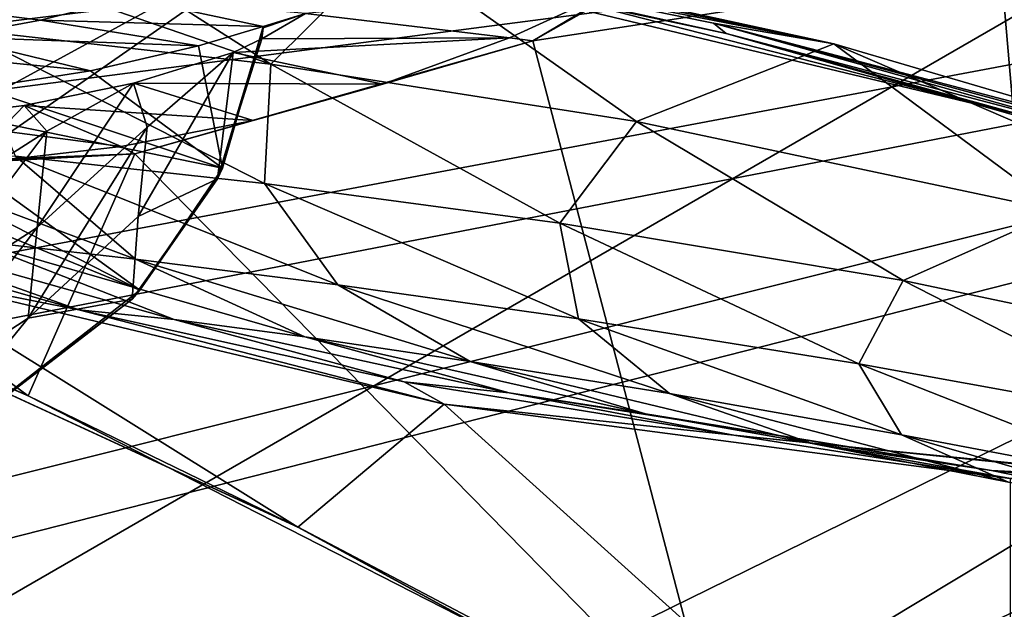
# Model space of a CAD drawing. Header units: metres. Extents: x -1004 to 0, y -808 to 0.
# Tile 38 of 124: x -711 to -653, y -115 to -81. Entities that reach past the tile are written whole.
import ezdxf

# ---------------------------------------------------------------- set-up
doc = ezdxf.new("R2010")
doc.units = ezdxf.units.M

msp = doc.modelspace()

# ---------------------------------------------------------------- linework, layer by layer
at = {"layer": 'top'}
for points in [[(-680.822693, -82.096756, 664.253174), (-670.037964, -123.145065, 663.178101), (-531.962463, -59.26767, 664.851257)], [(-659.932678, -70.278816, 664.562744), (-680.822693, -82.096756, 664.253174), (-531.962463, -59.26767, 664.851257)], [(-670.037964, -123.145065, 663.178101), (-631.364441, -146.148254, 662.575684), (-531.962463, -59.26767, 664.851257)], [(-652.923584, -86.288589, 224.602814), (-679.312012, -79.51873, 217.640656), (-654.932617, -62.904243, 216.257507)], [(-652.923584, -86.288589, 224.602814), (-654.932617, -62.904243, 216.257507), (-629.193848, -68.938919, 224.104462)], [(-680.822693, -82.096756, 664.253174), (-659.932678, -70.278816, 664.562744), (-675.033691, -78.648476, 673.609558)], [(-730.940857, -71.413528, 437.901276), (-696.018616, -83.450539, 409.128235), (-713.999695, -81.421814, 437.928101)], [(-730.940857, -71.413528, 437.901276), (-712.102844, -73.188377, 409.17572), (-696.018616, -83.450539, 409.128235)], [(-712.102844, -73.188377, 409.17572), (-689.171509, -76.639206, 380.886658), (-696.018616, -83.450539, 409.128235)], [(-693.50885, -76.367935, 317.038696), (-663.349731, -82.262161, 355.030396), (-694.578979, -75.794319, 375.03183)], [(-663.349731, -82.262161, 355.030396), (-689.171509, -76.639206, 380.886658), (-694.578979, -75.794319, 375.03183)], [(-663.349731, -82.262161, 355.030396), (-693.50885, -76.367935, 317.038696), (-670.326172, -81.068336, 317.038666)], [(-670.326172, -81.068336, 317.038666), (-693.50885, -76.367935, 317.038696), (-669.603027, -81.661865, 259.044739)], [(-693.50885, -76.367935, 317.038696), (-692.806763, -76.714981, 259.044769), (-669.603027, -81.661865, 259.044739)], [(-696.018616, -83.450539, 409.128235), (-689.171509, -76.639206, 380.886658), (-674.804321, -86.762527, 381.351013)], [(-669.603027, -81.661865, 259.044739), (-692.806763, -76.714981, 259.044769), (-652.923584, -86.288589, 224.602814)], [(-692.806763, -76.714981, 259.044769), (-679.312012, -79.51873, 217.640656), (-652.923584, -86.288589, 224.602814)], [(-689.171509, -76.639206, 380.886658), (-663.349731, -82.262161, 355.030396), (-674.804321, -86.762527, 381.351013)], [(-682.165405, -81.912262, 673.609558), (-675.033691, -78.648476, 673.609558), (-694.005981, -80.509483, 761.215332)], [(-682.165405, -81.912262, 673.609558), (-680.822693, -82.096756, 664.253174), (-675.033691, -78.648476, 673.609558)], [(-709.394348, -80.896973, 849.121765), (-704.240601, -79.588448, 849.03479), (-717.326111, -79.903069, 937.137939)], [(-709.394348, -80.896973, 849.121765), (-717.326111, -79.903069, 937.137939), (-714.626892, -81.867577, 849.210571)], [(-709.394348, -80.896973, 849.121765), (-696.466248, -81.265472, 762.480103), (-704.240601, -79.588448, 849.03479)], [(-696.466248, -81.265472, 762.480103), (-694.005981, -80.509483, 761.215332), (-704.240601, -79.588448, 849.03479)], [(-696.474365, -81.336952, 761.236267), (-696.547485, -81.979836, 750.049561), (-694.005981, -80.509483, 761.215332)], [(-694.005981, -80.509483, 761.215332), (-696.547485, -81.979836, 750.049561), (-682.165405, -81.912262, 673.609558)], [(-696.466248, -81.265472, 762.480103), (-696.474365, -81.336952, 761.236267), (-694.005981, -80.509483, 761.215332)], [(-714.626892, -81.867577, 849.210571), (-700.224609, -82.38092, 762.441345), (-709.394348, -80.896973, 849.121765)], [(-700.224609, -82.38092, 762.441345), (-696.466248, -81.265472, 762.480103), (-709.394348, -80.896973, 849.121765)], [(-634.918335, -90.626564, 331.907074), (-670.326172, -81.068336, 317.038666), (-647.446167, -87.074768, 317.038666)], [(-647.446167, -87.074768, 317.038666), (-670.326172, -81.068336, 317.038666), (-647.031433, -87.603516, 288.041077)], [(-670.326172, -81.068336, 317.038666), (-669.603027, -81.661865, 259.044739), (-647.031433, -87.603516, 288.041077)], [(-634.918335, -90.626564, 331.907074), (-663.349731, -82.262161, 355.030396), (-670.326172, -81.068336, 317.038666)], [(-713.999695, -81.421814, 437.928101), (-696.018616, -83.450539, 409.128235), (-696.383179, -90.372345, 437.956116)], [(-710.850525, -88.784164, 467.736572), (-713.999695, -81.421814, 437.928101), (-696.383179, -90.372345, 437.956116)], [(-696.466248, -81.265472, 762.480103), (-700.224609, -82.38092, 762.441345), (-698.818848, -89.475624, 762.260071)], [(-696.547485, -81.979836, 750.049561), (-696.474365, -81.336952, 761.236267), (-699.126038, -90.103569, 750.049561)], [(-696.474365, -81.336952, 761.236267), (-698.818848, -89.475624, 762.260071), (-699.126038, -90.103569, 750.049561)], [(-696.474365, -81.336952, 761.236267), (-696.466248, -81.265472, 762.480103), (-698.818848, -89.475624, 762.260071)], [(-647.031433, -87.603516, 288.041077), (-669.603027, -81.661865, 259.044739), (-646.734009, -87.974144, 259.044708)], [(-669.603027, -81.661865, 259.044739), (-646.578308, -88.18129, 230.050766), (-646.734009, -87.974144, 259.044708)], [(-652.923584, -86.288589, 224.602814), (-646.578308, -88.18129, 230.050766), (-669.603027, -81.661865, 259.044739)], [(-719.914917, -82.49633, 849.300781), (-706.489563, -83.840004, 762.387085), (-714.626892, -81.867577, 849.210571)], [(-706.489563, -83.840004, 762.387085), (-700.224609, -82.38092, 762.441345), (-714.626892, -81.867577, 849.210571)], [(-670.037964, -123.145065, 663.178101), (-680.822693, -82.096756, 664.253174), (-703.909302, -88.649727, 664.081543)], [(-703.909302, -88.649727, 664.081543), (-680.822693, -82.096756, 664.253174), (-697.044495, -86.70517, 673.609558)], [(-696.547485, -81.979836, 750.049561), (-699.126038, -90.103569, 750.049561), (-698.20166, -82.774887, 744.390808)], [(-689.515137, -84.601166, 673.609558), (-682.165405, -81.912262, 673.609558), (-698.20166, -82.774887, 744.390808)], [(-682.165405, -81.912262, 673.609558), (-696.547485, -81.979836, 750.049561), (-698.20166, -82.774887, 744.390808)], [(-697.044495, -86.70517, 673.609558), (-680.822693, -82.096756, 664.253174), (-689.515137, -84.601166, 673.609558)], [(-680.822693, -82.096756, 664.253174), (-682.165405, -81.912262, 673.609558), (-689.515137, -84.601166, 673.609558)], [(-674.804321, -86.762527, 381.351013), (-663.349731, -82.262161, 355.030396), (-650.246704, -91.971535, 355.041077)], [(-663.349731, -82.262161, 355.030396), (-622.386597, -99.928566, 331.017609), (-650.246704, -91.971535, 355.041077)], [(-663.349731, -82.262161, 355.030396), (-634.918335, -90.626564, 331.907074), (-622.386597, -99.928566, 331.017609)], [(-712.807495, -84.818954, 762.345276), (-706.489563, -83.840004, 762.387085), (-719.914917, -82.49633, 849.300781)], [(-700.224609, -82.38092, 762.441345), (-706.489563, -83.840004, 762.387085), (-698.818848, -89.475624, 762.260071)], [(-698.20166, -82.774887, 744.390808), (-704.000977, -84.550552, 737.911804), (-689.515137, -84.601166, 673.609558)], [(-703.199646, -87.092628, 741.054993), (-704.000977, -84.550552, 737.911804), (-698.20166, -82.774887, 744.390808)], [(-699.126038, -90.103569, 750.049561), (-703.714905, -92.290161, 745.398132), (-698.20166, -82.774887, 744.390808)], [(-698.20166, -82.774887, 744.390808), (-703.714905, -92.290161, 745.398132), (-703.199646, -87.092628, 741.054993)], [(-698.818848, -89.475624, 762.260071), (-706.489563, -83.840004, 762.387085), (-712.807495, -84.818954, 762.345276)], [(-696.018616, -83.450539, 409.128235), (-679.260498, -92.67411, 409.080048), (-696.383179, -90.372345, 437.956116)], [(-679.260498, -92.67411, 409.080048), (-696.018616, -83.450539, 409.128235), (-674.804321, -86.762527, 381.351013)], [(-704.000977, -84.550552, 737.911804), (-710.345093, -85.850342, 733.578613), (-697.044495, -86.70517, 673.609558)], [(-710.345093, -85.850342, 733.578613), (-704.000977, -84.550552, 737.911804), (-709.027405, -87.331459, 735.668945)], [(-709.582214, -92.928329, 740.087158), (-704.000977, -84.550552, 737.911804), (-703.199646, -87.092628, 741.054993)], [(-704.000977, -84.550552, 737.911804), (-709.582214, -92.928329, 740.087158), (-709.027405, -87.331459, 735.668945)], [(-704.000977, -84.550552, 737.911804), (-697.044495, -86.70517, 673.609558), (-689.515137, -84.601166, 673.609558)], [(-751.418335, -84.825981, 664.181641), (-710.112427, -102.678787, 663.714111), (-727.893005, -89.576523, 664.057251)], [(-710.112427, -102.678787, 663.714111), (-751.418335, -84.825981, 664.181641), (-737.193665, -90.619217, 646.197327)], [(-717.090942, -107.082413, 761.754089), (-703.619019, -96.563766, 762.062988), (-731.953186, -84.952026, 762.292297)], [(-731.953186, -84.952026, 762.292297), (-703.619019, -96.563766, 762.062988), (-725.576111, -85.358589, 762.298218)], [(-698.818848, -89.475624, 762.260071), (-712.807495, -84.818954, 762.345276), (-719.182434, -85.322884, 762.315674)], [(-703.619019, -96.563766, 762.062988), (-719.182434, -85.322884, 762.315674), (-725.576111, -85.358589, 762.298218)], [(-703.619019, -96.563766, 762.062988), (-698.818848, -89.475624, 762.260071), (-719.182434, -85.322884, 762.315674)], [(-704.708679, -88.214264, 673.609558), (-710.345093, -85.850342, 733.578613), (-716.815125, -86.628883, 730.174866)], [(-716.815125, -86.628883, 730.174866), (-710.345093, -85.850342, 733.578613), (-716.13324, -91.872025, 734.477661)], [(-710.345093, -85.850342, 733.578613), (-709.027405, -87.331459, 735.668945), (-716.13324, -91.872025, 734.477661)], [(-710.345093, -85.850342, 733.578613), (-704.708679, -88.214264, 673.609558), (-697.044495, -86.70517, 673.609558)], [(-712.461975, -89.119698, 673.609558), (-704.708679, -88.214264, 673.609558), (-716.815125, -86.628883, 730.174866)], [(-704.708679, -88.214264, 673.609558), (-703.909302, -88.649727, 664.081543), (-697.044495, -86.70517, 673.609558)], [(-659.318787, -96.001366, 381.313934), (-679.260498, -92.67411, 409.080048), (-674.804321, -86.762527, 381.351013)], [(-674.804321, -86.762527, 381.351013), (-650.246704, -91.971535, 355.041077), (-659.318787, -96.001366, 381.313934)], [(-716.13324, -91.872025, 734.477661), (-709.027405, -87.331459, 735.668945), (-716.695435, -97.543243, 739.291138)], [(-709.027405, -87.331459, 735.668945), (-709.582214, -92.928329, 740.087158), (-716.695435, -97.543243, 739.291138)], [(-710.102844, -98.180084, 744.916382), (-709.582214, -92.928329, 740.087158), (-703.199646, -87.092628, 741.054993)], [(-703.714905, -92.290161, 745.398132), (-710.102844, -98.180084, 744.916382), (-703.199646, -87.092628, 741.054993)], [(-703.873169, -94.762337, 498.702423), (-713.418884, -93.667999, 530.252136), (-722.810791, -87.703781, 498.352325)], [(-722.810791, -87.703781, 498.352325), (-710.850525, -88.784164, 467.736572), (-703.873169, -94.762337, 498.702423)], [(-703.909302, -88.649727, 664.081543), (-704.708679, -88.214264, 673.609558), (-712.461975, -89.119698, 673.609558)], [(-710.112427, -102.678787, 663.714111), (-703.909302, -88.649727, 664.081543), (-727.893005, -89.576523, 664.057251)], [(-727.893005, -89.576523, 664.057251), (-703.909302, -88.649727, 664.081543), (-720.25946, -89.417747, 673.609558)], [(-720.25946, -89.417747, 673.609558), (-703.909302, -88.649727, 664.081543), (-712.461975, -89.119698, 673.609558)], [(-703.873169, -94.762337, 498.702423), (-710.850525, -88.784164, 467.736572), (-692.130371, -96.237717, 467.916718)], [(-692.130371, -96.237717, 467.916718), (-710.850525, -88.784164, 467.736572), (-696.383179, -90.372345, 437.956116)], [(-710.112427, -102.678787, 663.714111), (-670.037964, -123.145065, 663.178101), (-703.909302, -88.649727, 664.081543)], [(-699.126038, -90.103569, 750.049561), (-698.818848, -89.475624, 762.260071), (-703.619019, -96.563766, 762.062988)], [(-704.063965, -97.074326, 750.049561), (-699.126038, -90.103569, 750.049561), (-703.619019, -96.563766, 762.062988)], [(-699.126038, -90.103569, 750.049561), (-704.063965, -97.074326, 750.049561), (-703.714905, -92.290161, 745.398132)], [(-737.193665, -90.619217, 646.197327), (-737.196838, -90.619446, 628.364868), (-694.430115, -110.304489, 645.939514)], [(-737.196838, -90.619446, 628.364868), (-694.446411, -110.296303, 628.364868), (-694.430115, -110.304489, 645.939514)], [(-718.199829, -95.502716, 628.36499), (-694.446411, -110.296303, 628.364868), (-737.196838, -90.619446, 628.364868)], [(-694.430115, -110.304489, 645.939514), (-710.112427, -102.678787, 663.714111), (-737.193665, -90.619217, 646.197327)], [(-696.383179, -90.372345, 437.956116), (-679.260498, -92.67411, 409.080048), (-678.164673, -98.225899, 437.984161)], [(-678.164673, -98.225899, 437.984161), (-692.130371, -96.237717, 467.916718), (-696.383179, -90.372345, 437.956116)], [(-650.246704, -91.971535, 355.041077), (-636.494324, -100.810738, 355.049286), (-659.318787, -96.001366, 381.313934)], [(-707.174194, -97.692383, 595.523315), (-718.199829, -95.502716, 628.36499), (-725.743347, -92.432007, 595.253418)], [(-707.174194, -97.692383, 595.523315), (-725.743347, -92.432007, 595.253418), (-720.734253, -92.890022, 562.479553)], [(-704.063965, -97.074326, 750.049561), (-710.102844, -98.180084, 744.916382), (-703.714905, -92.290161, 745.398132)], [(-720.734253, -92.890022, 562.479553), (-713.418884, -93.667999, 530.252136), (-701.639648, -98.259323, 562.918457)], [(-701.639648, -98.259323, 562.918457), (-707.174194, -97.692383, 595.523315), (-720.734253, -92.890022, 562.479553)], [(-717.22052, -102.839584, 744.520203), (-709.582214, -92.928329, 740.087158), (-710.102844, -98.180084, 744.916382)], [(-716.695435, -97.543243, 739.291138), (-709.582214, -92.928329, 740.087158), (-717.22052, -102.839584, 744.520203)], [(-679.260498, -92.67411, 409.080048), (-661.89801, -100.827148, 409.03186), (-678.164673, -98.225899, 437.984161)], [(-661.89801, -100.827148, 409.03186), (-679.260498, -92.67411, 409.080048), (-659.318787, -96.001366, 381.313934)], [(-713.418884, -93.667999, 530.252136), (-694.042847, -99.266647, 530.710449), (-701.639648, -98.259323, 562.918457)], [(-694.042847, -99.266647, 530.710449), (-713.418884, -93.667999, 530.252136), (-703.873169, -94.762337, 498.702423)], [(-684.445374, -100.685081, 499.052521), (-703.873169, -94.762337, 498.702423), (-692.130371, -96.237717, 467.916718)], [(-684.445374, -100.685081, 499.052521), (-694.042847, -99.266647, 530.710449), (-703.873169, -94.762337, 498.702423)], [(-718.199829, -95.502716, 628.36499), (-685.96875, -103.176041, 628.364929), (-694.446411, -110.296303, 628.364868)], [(-707.174194, -97.692383, 595.523315), (-685.96875, -103.176041, 628.364929), (-718.199829, -95.502716, 628.36499)], [(-704.063965, -97.074326, 750.049561), (-703.619019, -96.563766, 762.062988), (-717.090942, -107.082413, 761.754089)], [(-672.895813, -102.54882, 468.096893), (-692.130371, -96.237717, 467.916718), (-678.164673, -98.225899, 437.984161)], [(-672.895813, -102.54882, 468.096893), (-684.445374, -100.685081, 499.052521), (-692.130371, -96.237717, 467.916718)], [(-643.241394, -104.215828, 381.276855), (-661.89801, -100.827148, 409.03186), (-659.318787, -96.001366, 381.313934)], [(-659.318787, -96.001366, 381.313934), (-636.494324, -100.810738, 355.049286), (-643.241394, -104.215828, 381.276855)], [(-717.632446, -107.408997, 750.049561), (-704.063965, -97.074326, 750.049561), (-717.090942, -107.082413, 761.754089)], [(-704.063965, -97.074326, 750.049561), (-717.632446, -107.408997, 750.049561), (-710.102844, -98.180084, 744.916382)], [(-701.639648, -98.259323, 562.918457), (-688.288696, -101.875107, 595.793213), (-707.174194, -97.692383, 595.523315)], [(-688.288696, -101.875107, 595.793213), (-685.96875, -103.176041, 628.364929), (-707.174194, -97.692383, 595.523315)], [(-717.632446, -107.408997, 750.049561), (-717.22052, -102.839584, 744.520203), (-710.102844, -98.180084, 744.916382)], [(-694.042847, -99.266647, 530.710449), (-682.191223, -102.514626, 563.357361), (-701.639648, -98.259323, 562.918457)], [(-682.191223, -102.514626, 563.357361), (-688.288696, -101.875107, 595.793213), (-701.639648, -98.259323, 562.918457)], [(-678.164673, -98.225899, 437.984161), (-661.89801, -100.827148, 409.03186), (-659.417236, -104.945175, 438.012207)], [(-659.417236, -104.945175, 438.012207), (-672.895813, -102.54882, 468.096893), (-678.164673, -98.225899, 437.984161)], [(-684.445374, -100.685081, 499.052521), (-674.278809, -103.721153, 531.168823), (-694.042847, -99.266647, 530.710449)], [(-674.278809, -103.721153, 531.168823), (-682.191223, -102.514626, 563.357361), (-694.042847, -99.266647, 530.710449)], [(-672.895813, -102.54882, 468.096893), (-664.600403, -105.44278, 499.402649), (-684.445374, -100.685081, 499.052521)], [(-664.600403, -105.44278, 499.402649), (-674.278809, -103.721153, 531.168823), (-684.445374, -100.685081, 499.052521)], [(-661.89801, -100.827148, 409.03186), (-644.003357, -107.871841, 408.983673), (-659.417236, -104.945175, 438.012207)], [(-644.003357, -107.871841, 408.983673), (-661.89801, -100.827148, 409.03186), (-643.241394, -104.215828, 381.276855)], [(-669.151733, -104.963043, 596.06311), (-685.96875, -103.176041, 628.364929), (-688.288696, -101.875107, 595.793213)], [(-669.151733, -104.963043, 596.06311), (-688.288696, -101.875107, 595.793213), (-682.191223, -102.514626, 563.357361)], [(-670.037964, -123.145065, 663.178101), (-710.112427, -102.678787, 663.714111), (-694.430115, -110.304489, 645.939514)], [(-662.457703, -105.636093, 563.796265), (-682.191223, -102.514626, 563.357361), (-674.278809, -103.721153, 531.168823)], [(-662.457703, -105.636093, 563.796265), (-669.151733, -104.963043, 596.06311), (-682.191223, -102.514626, 563.357361)], [(-659.417236, -104.945175, 438.012207), (-653.221741, -107.68634, 468.277069), (-672.895813, -102.54882, 468.096893)], [(-653.221741, -107.68634, 468.277069), (-664.600403, -105.44278, 499.402649), (-672.895813, -102.54882, 468.096893)], [(-685.96875, -103.176041, 628.364929), (-653.125732, -132.790131, 628.36499), (-694.446411, -110.296303, 628.364868)], [(-685.96875, -103.176041, 628.364929), (-653.117859, -107.485107, 628.364929), (-653.125732, -132.790131, 628.36499)], [(-653.117859, -107.485107, 628.364929), (-685.96875, -103.176041, 628.364929), (-669.151733, -104.963043, 596.06311)], [(-654.198914, -107.009155, 531.627197), (-674.278809, -103.721153, 531.168823), (-664.600403, -105.44278, 499.402649)], [(-654.198914, -107.009155, 531.627197), (-662.457703, -105.636093, 563.796265), (-674.278809, -103.721153, 531.168823)], [(-649.828857, -106.942963, 596.333008), (-653.117859, -107.485107, 628.364929), (-669.151733, -104.963043, 596.06311)], [(-649.828857, -106.942963, 596.333008), (-669.151733, -104.963043, 596.06311), (-662.457703, -105.636093, 563.796265)], [(-644.003357, -107.871841, 408.983673), (-640.216064, -110.497765, 438.040222), (-659.417236, -104.945175, 438.012207)], [(-640.216064, -110.497765, 438.040222), (-653.221741, -107.68634, 468.277069), (-659.417236, -104.945175, 438.012207)], [(-644.413147, -109.010918, 499.752747), (-654.198914, -107.009155, 531.627197), (-664.600403, -105.44278, 499.402649)], [(-664.600403, -105.44278, 499.402649), (-653.221741, -107.68634, 468.277069), (-644.413147, -109.010918, 499.752747)], [(-642.508728, -107.608116, 564.235168), (-662.457703, -105.636093, 563.796265), (-654.198914, -107.009155, 531.627197)], [(-642.508728, -107.608116, 564.235168), (-649.828857, -106.942963, 596.333008), (-662.457703, -105.636093, 563.796265)], [(-633.876587, -109.112877, 532.085571), (-654.198914, -107.009155, 531.627197), (-644.413147, -109.010918, 499.752747)], [(-633.876587, -109.112877, 532.085571), (-642.508728, -107.608116, 564.235168), (-654.198914, -107.009155, 531.627197)], [(-694.430115, -110.304489, 645.939514), (-694.446411, -110.296303, 628.364868), (-653.125732, -132.790131, 628.36499)], [(-653.125732, -132.790131, 628.36499), (-670.037964, -123.145065, 663.178101), (-694.430115, -110.304489, 645.939514)]]:
    msp.add_3dface(points, dxfattribs=at)
at = {"layer": 'top0123413'}
for points in [[(-787.024658, -763.271118, 90), (-994.037292, -10, 90), (-533.424561, -638.481384, 90)], [(-994.037292, -10, 90), (-526.238708, -632.856445, 90), (-533.424561, -638.481384, 90)], [(-10, -10, 90), (-502.018646, -625.846375, 90), (-994.037292, -10, 90)], [(-502.018646, -625.846375, 90), (-510.034576, -626.560547, 90), (-994.037292, -10, 90)], [(-994.037292, -10, 90), (-510.034576, -626.560547, 90), (-518.256042, -628.853394, 90)], [(-518.256042, -628.853394, 90), (-526.238708, -632.856445, 90), (-994.037292, -10, 90)], [(-693.123474, -74.838211, 118.716751), (-742.780518, -72.276802, 118.761467), (-936.402649, -207.471207, 116.401634)], [(-938.29071, -245.358398, 115.740311), (-646.118347, -76.727219, 118.683784), (-693.123474, -74.838211, 118.716751)], [(-938.29071, -245.358398, 115.740311), (-693.123474, -74.838211, 118.716751), (-936.402649, -207.471207, 116.401634)], [(-597.805054, -78.120209, 118.65947), (-646.118347, -76.727219, 118.683784), (-938.29071, -245.358398, 115.740311)], [(-939.738831, -283.879303, 115.067932), (-940.71405, -322.342346, 114.396553), (-597.805054, -78.120209, 118.65947)], [(-940.71405, -322.342346, 114.396553), (-513.875122, -606.131226, 109.443001), (-597.805054, -78.120209, 118.65947)], [(-939.738831, -283.879303, 115.067932), (-597.805054, -78.120209, 118.65947), (-938.29071, -245.358398, 115.740311)]]:
    msp.add_3dface(points, dxfattribs=at)
at = {"layer": 'top0123414'}
for points in [[(-942.545349, -80.833534, 2094.340576), (-932.125671, -108.299606, 2112.649414), (-502.018646, -55.05748, 2077.158447)], [(-502.018646, -55.05748, 2077.158447), (-932.125671, -108.299606, 2112.649414), (-918.452148, -133.331024, 2129.335449)], [(-918.452148, -133.331024, 2129.335449), (-901.793396, -155.042709, 2143.80835), (-502.018646, -55.05748, 2077.158447)], [(-901.793396, -155.042709, 2143.80835), (-820.791748, -194.333847, 2169.999756), (-502.018646, -55.05748, 2077.158447)], [(-502.018646, -55.05748, 2077.158447), (-820.791748, -194.333847, 2169.999756), (-502.018646, -194.333847, 2169.999756)], [(-502.018646, -57.672649, 2075.415039), (-939.278992, -86.006744, 2094.30249), (-946.362122, -57.672649, 2075.415039)], [(-928.7276, -113.098167, 2112.361572), (-939.278992, -86.006744, 2094.30249), (-502.018646, -57.672649, 2075.415039)], [(-914.9198, -137.676178, 2128.745361), (-928.7276, -113.098167, 2112.361572), (-502.018646, -57.672649, 2075.415039)], [(-502.018646, -57.672649, 2075.415039), (-898.363892, -158.604187, 2142.695801), (-914.9198, -137.676178, 2128.745361)], [(-820.791748, -195.279739, 2167.143799), (-898.363892, -158.604187, 2142.695801), (-502.018646, -57.672649, 2075.415039)], [(-502.018646, -195.279739, 2167.143799), (-820.791748, -195.279739, 2167.143799), (-502.018646, -57.672649, 2075.415039)]]:
    msp.add_3dface(points, dxfattribs=at)

doc.saveas('drawing.dxf')
